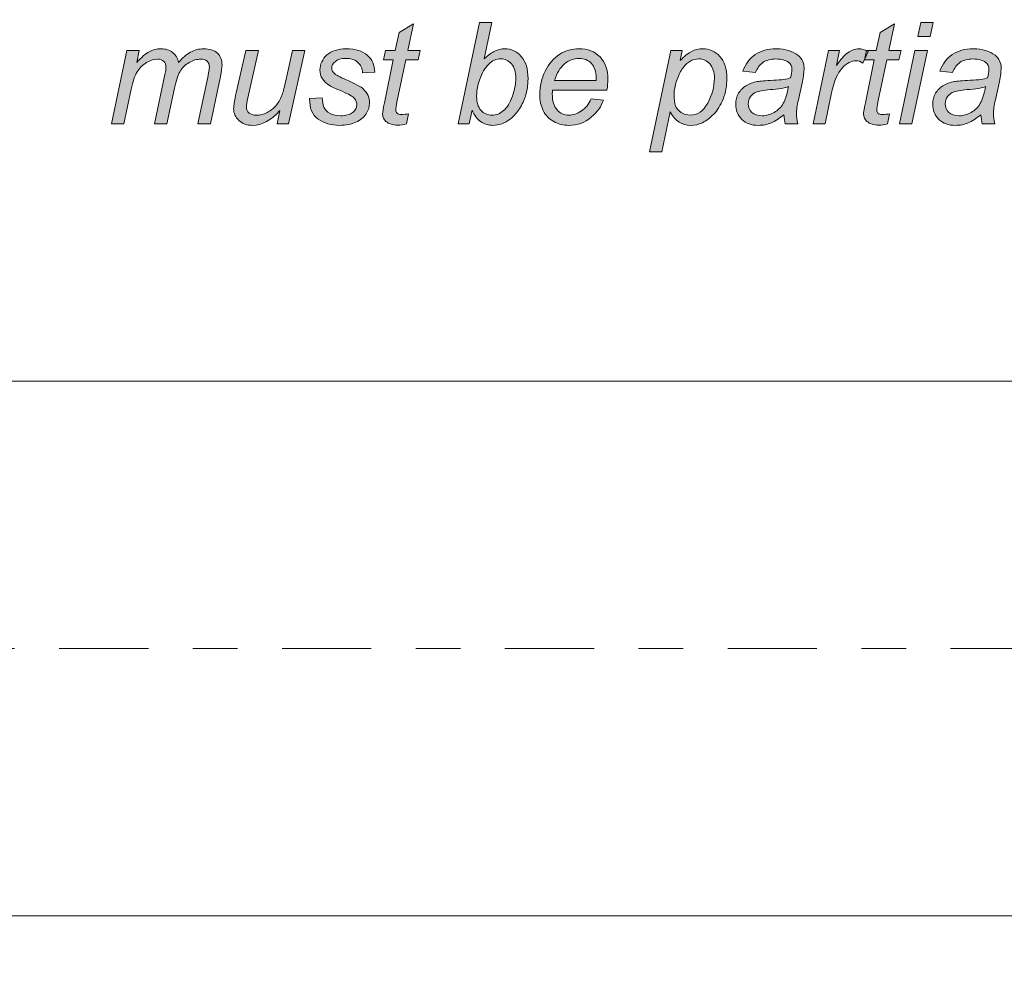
# Model space of a CAD drawing. Header units: millimetres. Extents: x 4 to 594, y -297 to -6.
# Tile 54 of 134: x 290 to 313, y -232 to -211. Entities that reach past the tile are written whole.
import ezdxf

# ---------------------------------------------------------------- set-up
doc = ezdxf.new("R2010")
doc.units = ezdxf.units.MM
doc.header["$MEASUREMENT"] = 0
doc.linetypes.add('AI-Linetype-2', pattern=[4.999955, 0.999984, -0.999984, 2.000003, -0.999984])
doc.layers.add('Layer 1', color=7, linetype='Continuous', lineweight=0)

# ---------------------------------------------------------------- blocks, each defined once
blk = doc.blocks.new('Block_20')
at = {"layer": 'Layer 1', "true_color": 0x010101, "transparency": 33554687}
h = blk.add_hatch(color=18, dxfattribs=at)
edge = h.paths.add_edge_path()
edge.add_spline(control_points=[(299.222, -212.833), (299.222, -212.833), (299.175, -213.062), (299.175, -213.062), (299.108, -213.08), (299.043, -213.089), (298.98, -213.089), (298.868, -213.089), (298.779, -213.061), (298.713, -213.006), (298.664, -212.965), (298.639, -212.908), (298.639, -212.837), (298.639, -212.801), (298.652, -212.717), (298.679, -212.587), (298.679, -212.587), (298.879, -211.628), (298.879, -211.628), (298.879, -211.628), (298.657, -211.628), (298.657, -211.628), (298.657, -211.628), (298.701, -211.412), (298.701, -211.412), (298.701, -211.412), (298.924, -211.412), (298.924, -211.412), (298.924, -211.412), (299.009, -211.008), (299.009, -211.008), (299.009, -211.008), (299.331, -210.815), (299.331, -210.815), (299.331, -210.815), (299.204, -211.412), (299.204, -211.412), (299.204, -211.412), (299.481, -211.412), (299.481, -211.412), (299.481, -211.412), (299.433, -211.628), (299.433, -211.628), (299.433, -211.628), (299.16, -211.628), (299.16, -211.628), (299.16, -211.628), (298.969, -212.54), (298.969, -212.54), (298.945, -212.656), (298.933, -212.725), (298.933, -212.748), (298.933, -212.781), (298.943, -212.807), (298.962, -212.824), (298.981, -212.842), (299.012, -212.851), (299.056, -212.851), (299.118, -212.851), (299.173, -212.845), (299.222, -212.833)], knot_values=[0, 0, 0, 0, 1, 1, 1, 2, 2, 2, 3, 3, 3, 4, 4, 4, 5, 5, 5, 6, 6, 6, 7, 7, 7, 8, 8, 8, 9, 9, 9, 10, 10, 10, 11, 11, 11, 12, 12, 12, 13, 13, 13, 14, 14, 14, 15, 15, 15, 16, 16, 16, 17, 17, 17, 18, 18, 18, 19, 19, 19, 20, 20, 20, 20], degree=3, periodic=0)
h = blk.add_hatch(color=18, dxfattribs=at)
edge = h.paths.add_edge_path()
edge.add_spline(control_points=[(300.751, -212.386), (300.751, -212.386), (300.748, -212.439), (300.748, -212.439), (300.748, -212.579), (300.781, -212.684), (300.846, -212.757), (300.912, -212.83), (300.993, -212.866), (301.09, -212.866), (301.186, -212.866), (301.274, -212.832), (301.354, -212.763), (301.434, -212.695), (301.499, -212.588), (301.551, -212.442), (301.602, -212.296), (301.628, -212.162), (301.628, -212.039), (301.628, -211.901), (301.595, -211.794), (301.531, -211.718), (301.466, -211.641), (301.385, -211.603), (301.29, -211.603), (301.192, -211.603), (301.101, -211.642), (301.019, -211.72), (300.937, -211.798), (300.868, -211.918), (300.813, -212.08), (300.771, -212.202), (300.751, -212.304), (300.751, -212.386)], knot_values=[0, 0, 0, 0, 1, 1, 1, 2, 2, 2, 3, 3, 3, 4, 4, 4, 5, 5, 5, 6, 6, 6, 7, 7, 7, 8, 8, 8, 9, 9, 9, 10, 10, 10, 11, 11, 11, 11], degree=3, periodic=0)
edge = h.paths.add_edge_path()
edge.add_spline(control_points=[(300.336, -213.06), (300.336, -213.06), (300.813, -210.787), (300.813, -210.787), (300.813, -210.787), (301.093, -210.787), (301.093, -210.787), (301.093, -210.787), (300.92, -211.6), (300.92, -211.6), (301.007, -211.518), (301.085, -211.461), (301.156, -211.428), (301.226, -211.394), (301.299, -211.377), (301.376, -211.377), (301.526, -211.377), (301.651, -211.434), (301.751, -211.549), (301.851, -211.664), (301.901, -211.83), (301.901, -212.049), (301.901, -212.194), (301.881, -212.328), (301.841, -212.448), (301.801, -212.569), (301.75, -212.67), (301.691, -212.752), (301.631, -212.834), (301.57, -212.9), (301.506, -212.949), (301.443, -212.998), (301.377, -213.034), (301.311, -213.058), (301.244, -213.083), (301.18, -213.095), (301.119, -213.095), (301.013, -213.095), (300.919, -213.067), (300.838, -213.01), (300.757, -212.954), (300.694, -212.867), (300.649, -212.751), (300.649, -212.751), (300.583, -213.06), (300.583, -213.06), (300.583, -213.06), (300.336, -213.06), (300.336, -213.06), (300.336, -213.06), (300.336, -213.06), (300.336, -213.06)], knot_values=[0, 0, 0, 0, 1, 1, 1, 2, 2, 2, 3, 3, 3, 4, 4, 4, 5, 5, 5, 6, 6, 6, 7, 7, 7, 8, 8, 8, 9, 9, 9, 10, 10, 10, 11, 11, 11, 12, 12, 12, 13, 13, 13, 14, 14, 14, 15, 15, 15, 16, 16, 16, 17, 17, 17, 17], degree=3, periodic=0)
h = blk.add_hatch(color=18, dxfattribs=at)
edge = h.paths.add_edge_path()
edge.add_spline(control_points=[(310.013, -212.833), (310.013, -212.833), (309.966, -213.062), (309.966, -213.062), (309.899, -213.08), (309.834, -213.089), (309.77, -213.089), (309.659, -213.089), (309.57, -213.061), (309.504, -213.006), (309.454, -212.965), (309.429, -212.908), (309.429, -212.837), (309.429, -212.801), (309.443, -212.717), (309.47, -212.587), (309.47, -212.587), (309.67, -211.628), (309.67, -211.628), (309.67, -211.628), (309.447, -211.628), (309.447, -211.628), (309.447, -211.628), (309.492, -211.412), (309.492, -211.412), (309.492, -211.412), (309.715, -211.412), (309.715, -211.412), (309.715, -211.412), (309.8, -211.008), (309.8, -211.008), (309.8, -211.008), (310.122, -210.815), (310.122, -210.815), (310.122, -210.815), (309.995, -211.412), (309.995, -211.412), (309.995, -211.412), (310.272, -211.412), (310.272, -211.412), (310.272, -211.412), (310.224, -211.628), (310.224, -211.628), (310.224, -211.628), (309.95, -211.628), (309.95, -211.628), (309.95, -211.628), (309.759, -212.54), (309.759, -212.54), (309.735, -212.656), (309.724, -212.725), (309.724, -212.748), (309.724, -212.781), (309.733, -212.807), (309.752, -212.824), (309.772, -212.842), (309.803, -212.851), (309.846, -212.851), (309.908, -212.851), (309.964, -212.845), (310.013, -212.833)], knot_values=[0, 0, 0, 0, 1, 1, 1, 2, 2, 2, 3, 3, 3, 4, 4, 4, 5, 5, 5, 6, 6, 6, 7, 7, 7, 8, 8, 8, 9, 9, 9, 10, 10, 10, 11, 11, 11, 12, 12, 12, 13, 13, 13, 14, 14, 14, 15, 15, 15, 16, 16, 16, 17, 17, 17, 18, 18, 18, 19, 19, 19, 20, 20, 20, 20], degree=3, periodic=0)
h = blk.add_hatch(color=18, dxfattribs=at)
edge = h.paths.add_edge_path()
edge.add_spline(control_points=[(310.236, -213.06), (310.236, -213.06), (310.582, -211.412), (310.582, -211.412), (310.582, -211.412), (310.861, -211.412), (310.861, -211.412), (310.861, -211.412), (310.516, -213.06), (310.516, -213.06), (310.516, -213.06), (310.236, -213.06), (310.236, -213.06)], knot_values=[0, 0, 0, 0, 1, 1, 1, 2, 2, 2, 3, 3, 3, 4, 4, 4, 4], degree=3, periodic=0)
edge = h.paths.add_edge_path()
edge.add_spline(control_points=[(310.647, -211.104), (310.647, -211.104), (310.713, -210.787), (310.713, -210.787), (310.713, -210.787), (310.993, -210.787), (310.993, -210.787), (310.993, -210.787), (310.926, -211.104), (310.926, -211.104), (310.926, -211.104), (310.647, -211.104), (310.647, -211.104), (310.647, -211.104), (310.647, -211.104), (310.647, -211.104)], knot_values=[0, 0, 0, 0, 1, 1, 1, 2, 2, 2, 3, 3, 3, 4, 4, 4, 5, 5, 5, 5], degree=3, periodic=0)
h = blk.add_hatch(color=18, dxfattribs=at)
edge = h.paths.add_edge_path()
edge.add_spline(control_points=[(292.553, -213.06), (292.553, -213.06), (292.899, -211.412), (292.899, -211.412), (292.899, -211.412), (293.178, -211.412), (293.178, -211.412), (293.178, -211.412), (293.121, -211.685), (293.121, -211.685), (293.226, -211.568), (293.319, -211.488), (293.402, -211.444), (293.484, -211.4), (293.573, -211.377), (293.67, -211.377), (293.773, -211.377), (293.859, -211.404), (293.928, -211.459), (293.997, -211.513), (294.042, -211.588), (294.063, -211.686), (294.148, -211.583), (294.236, -211.505), (294.329, -211.454), (294.422, -211.403), (294.52, -211.377), (294.622, -211.377), (294.76, -211.377), (294.864, -211.41), (294.933, -211.475), (295.002, -211.54), (295.036, -211.631), (295.036, -211.748), (295.036, -211.799), (295.024, -211.883), (295, -212), (295, -212), (294.774, -213.06), (294.774, -213.06), (294.774, -213.06), (294.494, -213.06), (294.494, -213.06), (294.494, -213.06), (294.723, -211.973), (294.723, -211.973), (294.742, -211.884), (294.752, -211.821), (294.752, -211.783), (294.752, -211.729), (294.735, -211.686), (294.701, -211.656), (294.666, -211.624), (294.618, -211.609), (294.556, -211.609), (294.471, -211.609), (294.386, -211.634), (294.298, -211.685), (294.211, -211.735), (294.143, -211.801), (294.095, -211.883), (294.046, -211.965), (294.004, -212.091), (293.968, -212.261), (293.968, -212.261), (293.8, -213.06), (293.8, -213.06), (293.8, -213.06), (293.52, -213.06), (293.52, -213.06), (293.52, -213.06), (293.754, -211.95), (293.754, -211.95), (293.77, -211.874), (293.779, -211.821), (293.779, -211.788), (293.779, -211.735), (293.762, -211.692), (293.728, -211.659), (293.694, -211.625), (293.65, -211.609), (293.597, -211.609), (293.517, -211.609), (293.433, -211.634), (293.345, -211.685), (293.257, -211.736), (293.186, -211.806), (293.131, -211.896), (293.076, -211.986), (293.031, -212.114), (292.996, -212.282), (292.996, -212.282), (292.832, -213.06), (292.832, -213.06), (292.832, -213.06), (292.553, -213.06), (292.553, -213.06)], knot_values=[0, 0, 0, 0, 1, 1, 1, 2, 2, 2, 3, 3, 3, 4, 4, 4, 5, 5, 5, 6, 6, 6, 7, 7, 7, 8, 8, 8, 9, 9, 9, 10, 10, 10, 11, 11, 11, 12, 12, 12, 13, 13, 13, 14, 14, 14, 15, 15, 15, 16, 16, 16, 17, 17, 17, 18, 18, 18, 19, 19, 19, 20, 20, 20, 21, 21, 21, 22, 22, 22, 23, 23, 23, 24, 24, 24, 25, 25, 25, 26, 26, 26, 27, 27, 27, 28, 28, 28, 29, 29, 29, 30, 30, 30, 31, 31, 31, 32, 32, 32, 32], degree=3, periodic=0)
h = blk.add_hatch(color=18, dxfattribs=at)
edge = h.paths.add_edge_path()
edge.add_spline(control_points=[(297.002, -212.495), (297.002, -212.495), (297.285, -212.479), (297.285, -212.479), (297.285, -212.559), (297.297, -212.628), (297.322, -212.685), (297.347, -212.742), (297.392, -212.789), (297.459, -212.825), (297.525, -212.861), (297.603, -212.879), (297.691, -212.879), (297.815, -212.879), (297.907, -212.854), (297.969, -212.804), (298.031, -212.755), (298.062, -212.697), (298.062, -212.629), (298.062, -212.581), (298.043, -212.535), (298.007, -212.492), (297.968, -212.448), (297.876, -212.395), (297.729, -212.331), (297.581, -212.268), (297.487, -212.224), (297.445, -212.198), (297.375, -212.156), (297.323, -212.106), (297.287, -212.048), (297.252, -211.991), (297.234, -211.926), (297.234, -211.851), (297.234, -211.721), (297.286, -211.61), (297.389, -211.516), (297.493, -211.424), (297.637, -211.377), (297.823, -211.377), (298.029, -211.377), (298.187, -211.425), (298.295, -211.521), (298.403, -211.616), (298.458, -211.742), (298.463, -211.898), (298.463, -211.898), (298.189, -211.917), (298.189, -211.917), (298.185, -211.818), (298.15, -211.739), (298.084, -211.681), (298.018, -211.622), (297.925, -211.593), (297.805, -211.593), (297.707, -211.593), (297.632, -211.615), (297.579, -211.66), (297.525, -211.705), (297.498, -211.753), (297.498, -211.805), (297.498, -211.856), (297.522, -211.902), (297.568, -211.941), (297.599, -211.968), (297.678, -212.01), (297.807, -212.065), (298.021, -212.158), (298.156, -212.231), (298.211, -212.285), (298.3, -212.37), (298.345, -212.474), (298.345, -212.597), (298.345, -212.679), (298.32, -212.758), (298.27, -212.837), (298.22, -212.915), (298.143, -212.978), (298.041, -213.025), (297.938, -213.072), (297.817, -213.095), (297.677, -213.095), (297.487, -213.095), (297.326, -213.048), (297.192, -212.954), (297.059, -212.86), (296.996, -212.707), (297.002, -212.495)], knot_values=[0, 0, 0, 0, 1, 1, 1, 2, 2, 2, 3, 3, 3, 4, 4, 4, 5, 5, 5, 6, 6, 6, 7, 7, 7, 8, 8, 8, 9, 9, 9, 10, 10, 10, 11, 11, 11, 12, 12, 12, 13, 13, 13, 14, 14, 14, 15, 15, 15, 16, 16, 16, 17, 17, 17, 18, 18, 18, 19, 19, 19, 20, 20, 20, 21, 21, 21, 22, 22, 22, 23, 23, 23, 24, 24, 24, 25, 25, 25, 26, 26, 26, 27, 27, 27, 28, 28, 28, 29, 29, 29, 29], degree=3, periodic=0)
h = blk.add_hatch(color=18, dxfattribs=at)
edge = h.paths.add_edge_path()
edge.add_spline(control_points=[(302.497, -212.089), (302.497, -212.089), (303.428, -212.089), (303.428, -212.089), (303.429, -212.06), (303.429, -212.039), (303.429, -212.027), (303.429, -211.887), (303.394, -211.779), (303.323, -211.705), (303.252, -211.63), (303.161, -211.593), (303.05, -211.593), (302.929, -211.593), (302.819, -211.634), (302.72, -211.716), (302.62, -211.799), (302.547, -211.923), (302.497, -212.089)], knot_values=[0, 0, 0, 0, 1, 1, 1, 2, 2, 2, 3, 3, 3, 4, 4, 4, 5, 5, 5, 6, 6, 6, 6], degree=3, periodic=0)
edge = h.paths.add_edge_path()
edge.add_spline(control_points=[(303.319, -212.501), (303.319, -212.501), (303.593, -212.527), (303.593, -212.527), (303.553, -212.662), (303.462, -212.79), (303.321, -212.912), (303.179, -213.034), (303.01, -213.095), (302.814, -213.095), (302.691, -213.095), (302.579, -213.067), (302.477, -213.011), (302.374, -212.954), (302.296, -212.873), (302.243, -212.765), (302.189, -212.658), (302.163, -212.536), (302.163, -212.399), (302.163, -212.219), (302.205, -212.045), (302.288, -211.876), (302.372, -211.708), (302.48, -211.582), (302.612, -211.5), (302.746, -211.418), (302.889, -211.377), (303.044, -211.377), (303.241, -211.377), (303.399, -211.438), (303.517, -211.56), (303.634, -211.681), (303.693, -211.847), (303.693, -212.057), (303.693, -212.138), (303.686, -212.22), (303.672, -212.304), (303.672, -212.304), (302.452, -212.304), (302.452, -212.304), (302.448, -212.337), (302.446, -212.365), (302.446, -212.391), (302.446, -212.546), (302.481, -212.663), (302.553, -212.745), (302.624, -212.826), (302.712, -212.866), (302.815, -212.866), (302.911, -212.866), (303.007, -212.835), (303.1, -212.772), (303.194, -212.71), (303.267, -212.619), (303.319, -212.501), (303.319, -212.501), (303.319, -212.501), (303.319, -212.501)], knot_values=[0, 0, 0, 0, 1, 1, 1, 2, 2, 2, 3, 3, 3, 4, 4, 4, 5, 5, 5, 6, 6, 6, 7, 7, 7, 8, 8, 8, 9, 9, 9, 10, 10, 10, 11, 11, 11, 12, 12, 12, 13, 13, 13, 14, 14, 14, 15, 15, 15, 16, 16, 16, 17, 17, 17, 18, 18, 18, 19, 19, 19, 19], degree=3, periodic=0)
h = blk.add_hatch(color=18, dxfattribs=at)
edge = h.paths.add_edge_path()
edge.add_spline(control_points=[(305.18, -212.388), (305.18, -212.511), (305.189, -212.595), (305.206, -212.643), (305.232, -212.71), (305.275, -212.764), (305.334, -212.804), (305.394, -212.846), (305.462, -212.866), (305.54, -212.866), (305.702, -212.866), (305.833, -212.776), (305.933, -212.594), (306.033, -212.413), (306.083, -212.228), (306.083, -212.039), (306.083, -211.9), (306.05, -211.793), (305.982, -211.716), (305.915, -211.641), (305.832, -211.603), (305.732, -211.603), (305.66, -211.603), (305.594, -211.622), (305.533, -211.659), (305.471, -211.697), (305.414, -211.754), (305.362, -211.829), (305.309, -211.904), (305.266, -211.995), (305.231, -212.104), (305.197, -212.213), (305.18, -212.308), (305.18, -212.388)], knot_values=[0, 0, 0, 0, 1, 1, 1, 2, 2, 2, 3, 3, 3, 4, 4, 4, 5, 5, 5, 6, 6, 6, 7, 7, 7, 8, 8, 8, 9, 9, 9, 10, 10, 10, 11, 11, 11, 11], degree=3, periodic=0)
edge = h.paths.add_edge_path()
edge.add_spline(control_points=[(304.626, -213.692), (304.626, -213.692), (305.103, -211.412), (305.103, -211.412), (305.103, -211.412), (305.363, -211.412), (305.363, -211.412), (305.363, -211.412), (305.315, -211.643), (305.315, -211.643), (305.411, -211.543), (305.497, -211.474), (305.574, -211.435), (305.65, -211.396), (305.73, -211.377), (305.816, -211.377), (305.973, -211.377), (306.104, -211.434), (306.208, -211.548), (306.311, -211.663), (306.363, -211.826), (306.363, -212.038), (306.363, -212.209), (306.334, -212.365), (306.277, -212.506), (306.22, -212.647), (306.15, -212.76), (306.067, -212.846), (305.984, -212.931), (305.9, -212.994), (305.815, -213.035), (305.73, -213.075), (305.642, -213.095), (305.553, -213.095), (305.355, -213.095), (305.201, -212.994), (305.092, -212.793), (305.092, -212.793), (304.905, -213.692), (304.905, -213.692), (304.905, -213.692), (304.626, -213.692), (304.626, -213.692), (304.626, -213.692), (304.626, -213.692), (304.626, -213.692)], knot_values=[0, 0, 0, 0, 1, 1, 1, 2, 2, 2, 3, 3, 3, 4, 4, 4, 5, 5, 5, 6, 6, 6, 7, 7, 7, 8, 8, 8, 9, 9, 9, 10, 10, 10, 11, 11, 11, 12, 12, 12, 13, 13, 13, 14, 14, 14, 15, 15, 15, 15], degree=3, periodic=0)
h = blk.add_hatch(color=18, dxfattribs=at)
edge = h.paths.add_edge_path()
edge.add_spline(control_points=[(307.745, -212.225), (307.705, -212.24), (307.663, -212.253), (307.618, -212.26), (307.572, -212.269), (307.496, -212.278), (307.391, -212.287), (307.227, -212.301), (307.112, -212.32), (307.044, -212.342), (306.977, -212.364), (306.926, -212.4), (306.892, -212.448), (306.858, -212.497), (306.841, -212.55), (306.841, -212.609), (306.841, -212.688), (306.868, -212.753), (306.923, -212.803), (306.977, -212.854), (307.054, -212.879), (307.155, -212.879), (307.248, -212.879), (307.338, -212.855), (307.424, -212.806), (307.51, -212.756), (307.577, -212.688), (307.628, -212.6), (307.678, -212.512), (307.717, -212.387), (307.745, -212.225)], knot_values=[0, 0, 0, 0, 1, 1, 1, 2, 2, 2, 3, 3, 3, 4, 4, 4, 5, 5, 5, 6, 6, 6, 7, 7, 7, 8, 8, 8, 9, 9, 9, 10, 10, 10, 10], degree=3, periodic=0)
edge = h.paths.add_edge_path()
edge.add_spline(control_points=[(307.64, -212.855), (307.542, -212.939), (307.448, -213), (307.358, -213.038), (307.268, -213.076), (307.172, -213.095), (307.069, -213.095), (306.917, -213.095), (306.794, -213.051), (306.701, -212.961), (306.608, -212.872), (306.561, -212.758), (306.561, -212.619), (306.561, -212.527), (306.582, -212.446), (306.624, -212.375), (306.666, -212.304), (306.721, -212.248), (306.79, -212.205), (306.86, -212.162), (306.945, -212.131), (307.046, -212.113), (307.109, -212.1), (307.23, -212.091), (307.407, -212.083), (307.584, -212.076), (307.711, -212.057), (307.788, -212.028), (307.81, -211.951), (307.821, -211.887), (307.821, -211.837), (307.821, -211.772), (307.797, -211.721), (307.749, -211.683), (307.684, -211.632), (307.588, -211.606), (307.462, -211.606), (307.344, -211.606), (307.247, -211.632), (307.171, -211.684), (307.095, -211.737), (307.041, -211.811), (307.006, -211.908), (307.006, -211.908), (306.723, -211.882), (306.723, -211.882), (306.781, -211.719), (306.873, -211.594), (306.998, -211.507), (307.124, -211.421), (307.283, -211.377), (307.474, -211.377), (307.678, -211.377), (307.839, -211.426), (307.958, -211.523), (308.049, -211.595), (308.095, -211.69), (308.095, -211.805), (308.095, -211.893), (308.082, -211.994), (308.056, -212.11), (308.056, -212.11), (307.966, -212.519), (307.966, -212.519), (307.937, -212.649), (307.923, -212.755), (307.923, -212.837), (307.923, -212.889), (307.934, -212.963), (307.957, -213.06), (307.957, -213.06), (307.672, -213.06), (307.672, -213.06), (307.657, -213.006), (307.646, -212.938), (307.64, -212.855), (307.64, -212.855), (307.64, -212.855), (307.64, -212.855)], knot_values=[0, 0, 0, 0, 1, 1, 1, 2, 2, 2, 3, 3, 3, 4, 4, 4, 5, 5, 5, 6, 6, 6, 7, 7, 7, 8, 8, 8, 9, 9, 9, 10, 10, 10, 11, 11, 11, 12, 12, 12, 13, 13, 13, 14, 14, 14, 15, 15, 15, 16, 16, 16, 17, 17, 17, 18, 18, 18, 19, 19, 19, 20, 20, 20, 21, 21, 21, 22, 22, 22, 23, 23, 23, 24, 24, 24, 25, 25, 25, 26, 26, 26, 26], degree=3, periodic=0)
h = blk.add_hatch(color=18, dxfattribs=at)
edge = h.paths.add_edge_path()
edge.add_spline(control_points=[(308.299, -213.06), (308.299, -213.06), (308.642, -211.412), (308.642, -211.412), (308.642, -211.412), (308.893, -211.412), (308.893, -211.412), (308.893, -211.412), (308.822, -211.749), (308.822, -211.749), (308.908, -211.623), (308.991, -211.529), (309.073, -211.468), (309.154, -211.407), (309.237, -211.377), (309.322, -211.377), (309.378, -211.377), (309.447, -211.397), (309.529, -211.438), (309.529, -211.438), (309.414, -211.698), (309.414, -211.698), (309.365, -211.662), (309.312, -211.644), (309.254, -211.644), (309.155, -211.644), (309.054, -211.699), (308.95, -211.809), (308.846, -211.918), (308.764, -212.115), (308.704, -212.4), (308.704, -212.4), (308.566, -213.06), (308.566, -213.06), (308.566, -213.06), (308.299, -213.06), (308.299, -213.06)], knot_values=[0, 0, 0, 0, 1, 1, 1, 2, 2, 2, 3, 3, 3, 4, 4, 4, 5, 5, 5, 6, 6, 6, 7, 7, 7, 8, 8, 8, 9, 9, 9, 10, 10, 10, 11, 11, 11, 12, 12, 12, 12], degree=3, periodic=0)
h = blk.add_hatch(color=18, dxfattribs=at)
edge = h.paths.add_edge_path()
edge.add_spline(control_points=[(312.165, -212.225), (312.126, -212.24), (312.083, -212.253), (312.038, -212.26), (311.993, -212.269), (311.917, -212.278), (311.811, -212.287), (311.647, -212.301), (311.532, -212.32), (311.465, -212.342), (311.398, -212.364), (311.347, -212.4), (311.313, -212.448), (311.278, -212.497), (311.261, -212.55), (311.261, -212.609), (311.261, -212.688), (311.288, -212.753), (311.343, -212.803), (311.397, -212.854), (311.474, -212.879), (311.575, -212.879), (311.669, -212.879), (311.758, -212.855), (311.844, -212.806), (311.93, -212.756), (311.998, -212.688), (312.048, -212.6), (312.098, -212.512), (312.137, -212.387), (312.165, -212.225)], knot_values=[0, 0, 0, 0, 1, 1, 1, 2, 2, 2, 3, 3, 3, 4, 4, 4, 5, 5, 5, 6, 6, 6, 7, 7, 7, 8, 8, 8, 9, 9, 9, 10, 10, 10, 10], degree=3, periodic=0)
edge = h.paths.add_edge_path()
edge.add_spline(control_points=[(312.06, -212.855), (311.962, -212.939), (311.868, -213), (311.779, -213.038), (311.689, -213.076), (311.592, -213.095), (311.489, -213.095), (311.337, -213.095), (311.215, -213.051), (311.121, -212.961), (311.028, -212.872), (310.981, -212.758), (310.981, -212.619), (310.981, -212.527), (311.002, -212.446), (311.044, -212.375), (311.086, -212.304), (311.142, -212.248), (311.211, -212.205), (311.28, -212.162), (311.365, -212.131), (311.466, -212.113), (311.53, -212.1), (311.65, -212.091), (311.827, -212.083), (312.004, -212.076), (312.132, -212.057), (312.208, -212.028), (312.23, -211.951), (312.241, -211.887), (312.241, -211.837), (312.241, -211.772), (312.217, -211.721), (312.17, -211.683), (312.104, -211.632), (312.008, -211.606), (311.882, -211.606), (311.764, -211.606), (311.667, -211.632), (311.591, -211.684), (311.516, -211.737), (311.461, -211.811), (311.427, -211.908), (311.427, -211.908), (311.143, -211.882), (311.143, -211.882), (311.201, -211.719), (311.293, -211.594), (311.419, -211.507), (311.544, -211.421), (311.703, -211.377), (311.894, -211.377), (312.098, -211.377), (312.259, -211.426), (312.379, -211.523), (312.469, -211.595), (312.515, -211.69), (312.515, -211.805), (312.515, -211.893), (312.502, -211.994), (312.477, -212.11), (312.477, -212.11), (312.386, -212.519), (312.386, -212.519), (312.357, -212.649), (312.343, -212.755), (312.343, -212.837), (312.343, -212.889), (312.354, -212.963), (312.377, -213.06), (312.377, -213.06), (312.093, -213.06), (312.093, -213.06), (312.077, -213.006), (312.066, -212.938), (312.06, -212.855), (312.06, -212.855), (312.06, -212.855), (312.06, -212.855)], knot_values=[0, 0, 0, 0, 1, 1, 1, 2, 2, 2, 3, 3, 3, 4, 4, 4, 5, 5, 5, 6, 6, 6, 7, 7, 7, 8, 8, 8, 9, 9, 9, 10, 10, 10, 11, 11, 11, 12, 12, 12, 13, 13, 13, 14, 14, 14, 15, 15, 15, 16, 16, 16, 17, 17, 17, 18, 18, 18, 19, 19, 19, 20, 20, 20, 21, 21, 21, 22, 22, 22, 23, 23, 23, 24, 24, 24, 25, 25, 25, 26, 26, 26, 26], degree=3, periodic=0)
h = blk.add_hatch(color=18, dxfattribs=at)
edge = h.paths.add_edge_path()
edge.add_spline(control_points=[(296.332, -212.762), (296.134, -212.984), (295.931, -213.095), (295.724, -213.095), (295.596, -213.095), (295.493, -213.059), (295.415, -212.986), (295.336, -212.914), (295.297, -212.825), (295.297, -212.72), (295.297, -212.651), (295.317, -212.532), (295.355, -212.364), (295.355, -212.364), (295.572, -211.412), (295.572, -211.412), (295.572, -211.412), (295.854, -211.412), (295.854, -211.412), (295.854, -211.412), (295.614, -212.479), (295.614, -212.479), (295.594, -212.568), (295.584, -212.637), (295.584, -212.686), (295.584, -212.743), (295.603, -212.788), (295.642, -212.819), (295.68, -212.851), (295.737, -212.866), (295.812, -212.866), (295.892, -212.866), (295.97, -212.847), (296.046, -212.809), (296.122, -212.771), (296.188, -212.72), (296.243, -212.655), (296.298, -212.591), (296.343, -212.514), (296.378, -212.426), (296.401, -212.369), (296.428, -212.271), (296.459, -212.129), (296.459, -212.129), (296.615, -211.412), (296.615, -211.412), (296.615, -211.412), (296.895, -211.412), (296.895, -211.412), (296.895, -211.412), (296.53, -213.06), (296.53, -213.06), (296.53, -213.06), (296.27, -213.06), (296.27, -213.06), (296.27, -213.06), (296.332, -212.762), (296.332, -212.762)], knot_values=[0, 0, 0, 0, 1, 1, 1, 2, 2, 2, 3, 3, 3, 4, 4, 4, 5, 5, 5, 6, 6, 6, 7, 7, 7, 8, 8, 8, 9, 9, 9, 10, 10, 10, 11, 11, 11, 12, 12, 12, 13, 13, 13, 14, 14, 14, 15, 15, 15, 16, 16, 16, 17, 17, 17, 18, 18, 18, 19, 19, 19, 19], degree=3, periodic=0)
at = {"layer": 'Layer 1', "color": 18, "linetype": 'AI-Linetype-2', "lineweight": 20, "true_color": 0x010101}
blk.add_line((325.383, -224.83), (263.946, -224.83), dxfattribs=at)
at = {"layer": 'Layer 1', "color": 240, "lineweight": 0, "true_color": 0xed2224}
blk.add_lwpolyline([(322.404, -218.83), (322.404, -230.83), (272.404, -230.83), (272.404, -218.83)], close=True, dxfattribs=at)
blk.add_open_spline([(399.418, -192.394), (399.418, -192.394), (399.418, -257.266), (399.418, -257.266), (399.418, -258.916), (398.068, -260.266), (396.418, -260.266), (396.418, -260.266), (268.289, -260.266), (268.289, -260.266), (266.639, -260.266), (265.289, -258.916), (265.289, -257.266), (265.289, -257.266), (265.289, -192.394), (265.289, -192.394), (265.289, -190.744), (266.639, -189.394), (268.289, -189.394), (268.289, -189.394), (396.418, -189.394), (396.418, -189.394), (398.068, -189.394), (399.418, -190.744), (399.418, -192.394)], degree=3, knots=[0, 0, 0, 0, 1, 1, 1, 2, 2, 2, 3, 3, 3, 4, 4, 4, 5, 5, 5, 6, 6, 6, 7, 7, 7, 8, 8, 8, 8], dxfattribs=at)
at = {"layer": 'Layer 1'}
for points, knots in [([(299.222, -212.833), (299.222, -212.833), (299.175, -213.062), (299.175, -213.062), (299.108, -213.08), (299.043, -213.089), (298.98, -213.089), (298.868, -213.089), (298.779, -213.061), (298.713, -213.006), (298.664, -212.965), (298.639, -212.908), (298.639, -212.837), (298.639, -212.801), (298.652, -212.717), (298.679, -212.587), (298.679, -212.587), (298.879, -211.628), (298.879, -211.628), (298.879, -211.628), (298.657, -211.628), (298.657, -211.628), (298.657, -211.628), (298.701, -211.412), (298.701, -211.412), (298.701, -211.412), (298.924, -211.412), (298.924, -211.412), (298.924, -211.412), (299.009, -211.008), (299.009, -211.008), (299.009, -211.008), (299.331, -210.815), (299.331, -210.815), (299.331, -210.815), (299.204, -211.412), (299.204, -211.412), (299.204, -211.412), (299.481, -211.412), (299.481, -211.412), (299.481, -211.412), (299.433, -211.628), (299.433, -211.628), (299.433, -211.628), (299.16, -211.628), (299.16, -211.628), (299.16, -211.628), (298.969, -212.54), (298.969, -212.54), (298.945, -212.656), (298.933, -212.725), (298.933, -212.748), (298.933, -212.781), (298.943, -212.807), (298.962, -212.824), (298.981, -212.842), (299.012, -212.851), (299.056, -212.851), (299.118, -212.851), (299.173, -212.845), (299.222, -212.833)], [0, 0, 0, 0, 1, 1, 1, 2, 2, 2, 3, 3, 3, 4, 4, 4, 5, 5, 5, 6, 6, 6, 7, 7, 7, 8, 8, 8, 9, 9, 9, 10, 10, 10, 11, 11, 11, 12, 12, 12, 13, 13, 13, 14, 14, 14, 15, 15, 15, 16, 16, 16, 17, 17, 17, 18, 18, 18, 19, 19, 19, 20, 20, 20, 20]), ([(300.336, -213.06), (300.336, -213.06), (300.813, -210.787), (300.813, -210.787), (300.813, -210.787), (301.093, -210.787), (301.093, -210.787), (301.093, -210.787), (300.92, -211.6), (300.92, -211.6), (301.007, -211.518), (301.085, -211.461), (301.156, -211.428), (301.226, -211.394), (301.299, -211.377), (301.376, -211.377), (301.526, -211.377), (301.651, -211.434), (301.751, -211.549), (301.851, -211.664), (301.901, -211.83), (301.901, -212.049), (301.901, -212.194), (301.881, -212.328), (301.841, -212.448), (301.801, -212.569), (301.75, -212.67), (301.691, -212.752), (301.631, -212.834), (301.57, -212.9), (301.506, -212.949), (301.443, -212.998), (301.377, -213.034), (301.311, -213.058), (301.244, -213.083), (301.18, -213.095), (301.119, -213.095), (301.013, -213.095), (300.919, -213.067), (300.838, -213.01), (300.757, -212.954), (300.694, -212.867), (300.649, -212.751), (300.649, -212.751), (300.583, -213.06), (300.583, -213.06), (300.583, -213.06), (300.336, -213.06), (300.336, -213.06), (300.336, -213.06), (300.336, -213.06), (300.336, -213.06)], [0, 0, 0, 0, 1, 1, 1, 2, 2, 2, 3, 3, 3, 4, 4, 4, 5, 5, 5, 6, 6, 6, 7, 7, 7, 8, 8, 8, 9, 9, 9, 10, 10, 10, 11, 11, 11, 12, 12, 12, 13, 13, 13, 14, 14, 14, 15, 15, 15, 16, 16, 16, 17, 17, 17, 17]), ([(310.013, -212.833), (310.013, -212.833), (309.966, -213.062), (309.966, -213.062), (309.899, -213.08), (309.834, -213.089), (309.77, -213.089), (309.659, -213.089), (309.57, -213.061), (309.504, -213.006), (309.454, -212.965), (309.429, -212.908), (309.429, -212.837), (309.429, -212.801), (309.443, -212.717), (309.47, -212.587), (309.47, -212.587), (309.67, -211.628), (309.67, -211.628), (309.67, -211.628), (309.447, -211.628), (309.447, -211.628), (309.447, -211.628), (309.492, -211.412), (309.492, -211.412), (309.492, -211.412), (309.715, -211.412), (309.715, -211.412), (309.715, -211.412), (309.8, -211.008), (309.8, -211.008), (309.8, -211.008), (310.122, -210.815), (310.122, -210.815), (310.122, -210.815), (309.995, -211.412), (309.995, -211.412), (309.995, -211.412), (310.272, -211.412), (310.272, -211.412), (310.272, -211.412), (310.224, -211.628), (310.224, -211.628), (310.224, -211.628), (309.95, -211.628), (309.95, -211.628), (309.95, -211.628), (309.759, -212.54), (309.759, -212.54), (309.735, -212.656), (309.724, -212.725), (309.724, -212.748), (309.724, -212.781), (309.733, -212.807), (309.752, -212.824), (309.772, -212.842), (309.803, -212.851), (309.846, -212.851), (309.908, -212.851), (309.964, -212.845), (310.013, -212.833)], [0, 0, 0, 0, 1, 1, 1, 2, 2, 2, 3, 3, 3, 4, 4, 4, 5, 5, 5, 6, 6, 6, 7, 7, 7, 8, 8, 8, 9, 9, 9, 10, 10, 10, 11, 11, 11, 12, 12, 12, 13, 13, 13, 14, 14, 14, 15, 15, 15, 16, 16, 16, 17, 17, 17, 18, 18, 18, 19, 19, 19, 20, 20, 20, 20]), ([(310.647, -211.104), (310.647, -211.104), (310.713, -210.787), (310.713, -210.787), (310.713, -210.787), (310.993, -210.787), (310.993, -210.787), (310.993, -210.787), (310.926, -211.104), (310.926, -211.104), (310.926, -211.104), (310.647, -211.104), (310.647, -211.104), (310.647, -211.104), (310.647, -211.104), (310.647, -211.104)], [0, 0, 0, 0, 1, 1, 1, 2, 2, 2, 3, 3, 3, 4, 4, 4, 5, 5, 5, 5]), ([(292.553, -213.06), (292.553, -213.06), (292.899, -211.412), (292.899, -211.412), (292.899, -211.412), (293.178, -211.412), (293.178, -211.412), (293.178, -211.412), (293.121, -211.685), (293.121, -211.685), (293.226, -211.568), (293.319, -211.488), (293.402, -211.444), (293.484, -211.4), (293.573, -211.377), (293.67, -211.377), (293.773, -211.377), (293.859, -211.404), (293.928, -211.459), (293.997, -211.513), (294.042, -211.588), (294.063, -211.686), (294.148, -211.583), (294.236, -211.505), (294.329, -211.454), (294.422, -211.403), (294.52, -211.377), (294.622, -211.377), (294.76, -211.377), (294.864, -211.41), (294.933, -211.475), (295.002, -211.54), (295.036, -211.631), (295.036, -211.748), (295.036, -211.799), (295.024, -211.883), (295, -212), (295, -212), (294.774, -213.06), (294.774, -213.06), (294.774, -213.06), (294.494, -213.06), (294.494, -213.06), (294.494, -213.06), (294.723, -211.973), (294.723, -211.973), (294.742, -211.884), (294.752, -211.821), (294.752, -211.783), (294.752, -211.729), (294.735, -211.686), (294.701, -211.656), (294.666, -211.624), (294.618, -211.609), (294.556, -211.609), (294.471, -211.609), (294.386, -211.634), (294.298, -211.685), (294.211, -211.735), (294.143, -211.801), (294.095, -211.883), (294.046, -211.965), (294.004, -212.091), (293.968, -212.261), (293.968, -212.261), (293.8, -213.06), (293.8, -213.06), (293.8, -213.06), (293.52, -213.06), (293.52, -213.06), (293.52, -213.06), (293.754, -211.95), (293.754, -211.95), (293.77, -211.874), (293.779, -211.821), (293.779, -211.788), (293.779, -211.735), (293.762, -211.692), (293.728, -211.659), (293.694, -211.625), (293.65, -211.609), (293.597, -211.609), (293.517, -211.609), (293.433, -211.634), (293.345, -211.685), (293.257, -211.736), (293.186, -211.806), (293.131, -211.896), (293.076, -211.986), (293.031, -212.114), (292.996, -212.282), (292.996, -212.282), (292.832, -213.06), (292.832, -213.06), (292.832, -213.06), (292.553, -213.06), (292.553, -213.06)], [0, 0, 0, 0, 1, 1, 1, 2, 2, 2, 3, 3, 3, 4, 4, 4, 5, 5, 5, 6, 6, 6, 7, 7, 7, 8, 8, 8, 9, 9, 9, 10, 10, 10, 11, 11, 11, 12, 12, 12, 13, 13, 13, 14, 14, 14, 15, 15, 15, 16, 16, 16, 17, 17, 17, 18, 18, 18, 19, 19, 19, 20, 20, 20, 21, 21, 21, 22, 22, 22, 23, 23, 23, 24, 24, 24, 25, 25, 25, 26, 26, 26, 27, 27, 27, 28, 28, 28, 29, 29, 29, 30, 30, 30, 31, 31, 31, 32, 32, 32, 32]), ([(297.002, -212.495), (297.002, -212.495), (297.285, -212.479), (297.285, -212.479), (297.285, -212.559), (297.297, -212.628), (297.322, -212.685), (297.347, -212.742), (297.392, -212.789), (297.459, -212.825), (297.525, -212.861), (297.603, -212.879), (297.691, -212.879), (297.815, -212.879), (297.907, -212.854), (297.969, -212.804), (298.031, -212.755), (298.062, -212.697), (298.062, -212.629), (298.062, -212.581), (298.043, -212.535), (298.007, -212.492), (297.968, -212.448), (297.876, -212.395), (297.729, -212.331), (297.581, -212.268), (297.487, -212.224), (297.445, -212.198), (297.375, -212.156), (297.323, -212.106), (297.287, -212.048), (297.252, -211.991), (297.234, -211.926), (297.234, -211.851), (297.234, -211.721), (297.286, -211.61), (297.389, -211.516), (297.493, -211.424), (297.637, -211.377), (297.823, -211.377), (298.029, -211.377), (298.187, -211.425), (298.295, -211.521), (298.403, -211.616), (298.458, -211.742), (298.463, -211.898), (298.463, -211.898), (298.189, -211.917), (298.189, -211.917), (298.185, -211.818), (298.15, -211.739), (298.084, -211.681), (298.018, -211.622), (297.925, -211.593), (297.805, -211.593), (297.707, -211.593), (297.632, -211.615), (297.579, -211.66), (297.525, -211.705), (297.498, -211.753), (297.498, -211.805), (297.498, -211.856), (297.522, -211.902), (297.568, -211.941), (297.599, -211.968), (297.678, -212.01), (297.807, -212.065), (298.021, -212.158), (298.156, -212.231), (298.211, -212.285), (298.3, -212.37), (298.345, -212.474), (298.345, -212.597), (298.345, -212.679), (298.32, -212.758), (298.27, -212.837), (298.22, -212.915), (298.143, -212.978), (298.041, -213.025), (297.938, -213.072), (297.817, -213.095), (297.677, -213.095), (297.487, -213.095), (297.326, -213.048), (297.192, -212.954), (297.059, -212.86), (296.996, -212.707), (297.002, -212.495)], [0, 0, 0, 0, 1, 1, 1, 2, 2, 2, 3, 3, 3, 4, 4, 4, 5, 5, 5, 6, 6, 6, 7, 7, 7, 8, 8, 8, 9, 9, 9, 10, 10, 10, 11, 11, 11, 12, 12, 12, 13, 13, 13, 14, 14, 14, 15, 15, 15, 16, 16, 16, 17, 17, 17, 18, 18, 18, 19, 19, 19, 20, 20, 20, 21, 21, 21, 22, 22, 22, 23, 23, 23, 24, 24, 24, 25, 25, 25, 26, 26, 26, 27, 27, 27, 28, 28, 28, 29, 29, 29, 29]), ([(303.319, -212.501), (303.319, -212.501), (303.593, -212.527), (303.593, -212.527), (303.553, -212.662), (303.462, -212.79), (303.321, -212.912), (303.179, -213.034), (303.01, -213.095), (302.814, -213.095), (302.691, -213.095), (302.579, -213.067), (302.477, -213.011), (302.374, -212.954), (302.296, -212.873), (302.243, -212.765), (302.189, -212.658), (302.163, -212.536), (302.163, -212.399), (302.163, -212.219), (302.205, -212.045), (302.288, -211.876), (302.372, -211.708), (302.48, -211.582), (302.612, -211.5), (302.746, -211.418), (302.889, -211.377), (303.044, -211.377), (303.241, -211.377), (303.399, -211.438), (303.517, -211.56), (303.634, -211.681), (303.693, -211.847), (303.693, -212.057), (303.693, -212.138), (303.686, -212.22), (303.672, -212.304), (303.672, -212.304), (302.452, -212.304), (302.452, -212.304), (302.448, -212.337), (302.446, -212.365), (302.446, -212.391), (302.446, -212.546), (302.481, -212.663), (302.553, -212.745), (302.624, -212.826), (302.712, -212.866), (302.815, -212.866), (302.911, -212.866), (303.007, -212.835), (303.1, -212.772), (303.194, -212.71), (303.267, -212.619), (303.319, -212.501), (303.319, -212.501), (303.319, -212.501), (303.319, -212.501)], [0, 0, 0, 0, 1, 1, 1, 2, 2, 2, 3, 3, 3, 4, 4, 4, 5, 5, 5, 6, 6, 6, 7, 7, 7, 8, 8, 8, 9, 9, 9, 10, 10, 10, 11, 11, 11, 12, 12, 12, 13, 13, 13, 14, 14, 14, 15, 15, 15, 16, 16, 16, 17, 17, 17, 18, 18, 18, 19, 19, 19, 19]), ([(304.626, -213.692), (304.626, -213.692), (305.103, -211.412), (305.103, -211.412), (305.103, -211.412), (305.363, -211.412), (305.363, -211.412), (305.363, -211.412), (305.315, -211.643), (305.315, -211.643), (305.411, -211.543), (305.497, -211.474), (305.574, -211.435), (305.65, -211.396), (305.73, -211.377), (305.816, -211.377), (305.973, -211.377), (306.104, -211.434), (306.208, -211.548), (306.311, -211.663), (306.363, -211.826), (306.363, -212.038), (306.363, -212.209), (306.334, -212.365), (306.277, -212.506), (306.22, -212.647), (306.15, -212.76), (306.067, -212.846), (305.984, -212.931), (305.9, -212.994), (305.815, -213.035), (305.73, -213.075), (305.642, -213.095), (305.553, -213.095), (305.355, -213.095), (305.201, -212.994), (305.092, -212.793), (305.092, -212.793), (304.905, -213.692), (304.905, -213.692), (304.905, -213.692), (304.626, -213.692), (304.626, -213.692), (304.626, -213.692), (304.626, -213.692), (304.626, -213.692)], [0, 0, 0, 0, 1, 1, 1, 2, 2, 2, 3, 3, 3, 4, 4, 4, 5, 5, 5, 6, 6, 6, 7, 7, 7, 8, 8, 8, 9, 9, 9, 10, 10, 10, 11, 11, 11, 12, 12, 12, 13, 13, 13, 14, 14, 14, 15, 15, 15, 15]), ([(307.64, -212.855), (307.542, -212.939), (307.448, -213), (307.358, -213.038), (307.268, -213.076), (307.172, -213.095), (307.069, -213.095), (306.917, -213.095), (306.794, -213.051), (306.701, -212.961), (306.608, -212.872), (306.561, -212.758), (306.561, -212.619), (306.561, -212.527), (306.582, -212.446), (306.624, -212.375), (306.666, -212.304), (306.721, -212.248), (306.79, -212.205), (306.86, -212.162), (306.945, -212.131), (307.046, -212.113), (307.109, -212.1), (307.23, -212.091), (307.407, -212.083), (307.584, -212.076), (307.711, -212.057), (307.788, -212.028), (307.81, -211.951), (307.821, -211.887), (307.821, -211.837), (307.821, -211.772), (307.797, -211.721), (307.749, -211.683), (307.684, -211.632), (307.588, -211.606), (307.462, -211.606), (307.344, -211.606), (307.247, -211.632), (307.171, -211.684), (307.095, -211.737), (307.041, -211.811), (307.006, -211.908), (307.006, -211.908), (306.723, -211.882), (306.723, -211.882), (306.781, -211.719), (306.873, -211.594), (306.998, -211.507), (307.124, -211.421), (307.283, -211.377), (307.474, -211.377), (307.678, -211.377), (307.839, -211.426), (307.958, -211.523), (308.049, -211.595), (308.095, -211.69), (308.095, -211.805), (308.095, -211.893), (308.082, -211.994), (308.056, -212.11), (308.056, -212.11), (307.966, -212.519), (307.966, -212.519), (307.937, -212.649), (307.923, -212.755), (307.923, -212.837), (307.923, -212.889), (307.934, -212.963), (307.957, -213.06), (307.957, -213.06), (307.672, -213.06), (307.672, -213.06), (307.657, -213.006), (307.646, -212.938), (307.64, -212.855), (307.64, -212.855), (307.64, -212.855), (307.64, -212.855)], [0, 0, 0, 0, 1, 1, 1, 2, 2, 2, 3, 3, 3, 4, 4, 4, 5, 5, 5, 6, 6, 6, 7, 7, 7, 8, 8, 8, 9, 9, 9, 10, 10, 10, 11, 11, 11, 12, 12, 12, 13, 13, 13, 14, 14, 14, 15, 15, 15, 16, 16, 16, 17, 17, 17, 18, 18, 18, 19, 19, 19, 20, 20, 20, 21, 21, 21, 22, 22, 22, 23, 23, 23, 24, 24, 24, 25, 25, 25, 26, 26, 26, 26]), ([(308.299, -213.06), (308.299, -213.06), (308.642, -211.412), (308.642, -211.412), (308.642, -211.412), (308.893, -211.412), (308.893, -211.412), (308.893, -211.412), (308.822, -211.749), (308.822, -211.749), (308.908, -211.623), (308.991, -211.529), (309.073, -211.468), (309.154, -211.407), (309.237, -211.377), (309.322, -211.377), (309.378, -211.377), (309.447, -211.397), (309.529, -211.438), (309.529, -211.438), (309.414, -211.698), (309.414, -211.698), (309.365, -211.662), (309.312, -211.644), (309.254, -211.644), (309.155, -211.644), (309.054, -211.699), (308.95, -211.809), (308.846, -211.918), (308.764, -212.115), (308.704, -212.4), (308.704, -212.4), (308.566, -213.06), (308.566, -213.06), (308.566, -213.06), (308.299, -213.06), (308.299, -213.06)], [0, 0, 0, 0, 1, 1, 1, 2, 2, 2, 3, 3, 3, 4, 4, 4, 5, 5, 5, 6, 6, 6, 7, 7, 7, 8, 8, 8, 9, 9, 9, 10, 10, 10, 11, 11, 11, 12, 12, 12, 12]), ([(312.06, -212.855), (311.962, -212.939), (311.868, -213), (311.779, -213.038), (311.689, -213.076), (311.592, -213.095), (311.489, -213.095), (311.337, -213.095), (311.215, -213.051), (311.121, -212.961), (311.028, -212.872), (310.981, -212.758), (310.981, -212.619), (310.981, -212.527), (311.002, -212.446), (311.044, -212.375), (311.086, -212.304), (311.142, -212.248), (311.211, -212.205), (311.28, -212.162), (311.365, -212.131), (311.466, -212.113), (311.53, -212.1), (311.65, -212.091), (311.827, -212.083), (312.004, -212.076), (312.132, -212.057), (312.208, -212.028), (312.23, -211.951), (312.241, -211.887), (312.241, -211.837), (312.241, -211.772), (312.217, -211.721), (312.17, -211.683), (312.104, -211.632), (312.008, -211.606), (311.882, -211.606), (311.764, -211.606), (311.667, -211.632), (311.591, -211.684), (311.516, -211.737), (311.461, -211.811), (311.427, -211.908), (311.427, -211.908), (311.143, -211.882), (311.143, -211.882), (311.201, -211.719), (311.293, -211.594), (311.419, -211.507), (311.544, -211.421), (311.703, -211.377), (311.894, -211.377), (312.098, -211.377), (312.259, -211.426), (312.379, -211.523), (312.469, -211.595), (312.515, -211.69), (312.515, -211.805), (312.515, -211.893), (312.502, -211.994), (312.477, -212.11), (312.477, -212.11), (312.386, -212.519), (312.386, -212.519), (312.357, -212.649), (312.343, -212.755), (312.343, -212.837), (312.343, -212.889), (312.354, -212.963), (312.377, -213.06), (312.377, -213.06), (312.093, -213.06), (312.093, -213.06), (312.077, -213.006), (312.066, -212.938), (312.06, -212.855), (312.06, -212.855), (312.06, -212.855), (312.06, -212.855)], [0, 0, 0, 0, 1, 1, 1, 2, 2, 2, 3, 3, 3, 4, 4, 4, 5, 5, 5, 6, 6, 6, 7, 7, 7, 8, 8, 8, 9, 9, 9, 10, 10, 10, 11, 11, 11, 12, 12, 12, 13, 13, 13, 14, 14, 14, 15, 15, 15, 16, 16, 16, 17, 17, 17, 18, 18, 18, 19, 19, 19, 20, 20, 20, 21, 21, 21, 22, 22, 22, 23, 23, 23, 24, 24, 24, 25, 25, 25, 26, 26, 26, 26]), ([(296.332, -212.762), (296.134, -212.984), (295.931, -213.095), (295.724, -213.095), (295.596, -213.095), (295.493, -213.059), (295.415, -212.986), (295.336, -212.914), (295.297, -212.825), (295.297, -212.72), (295.297, -212.651), (295.317, -212.532), (295.355, -212.364), (295.355, -212.364), (295.572, -211.412), (295.572, -211.412), (295.572, -211.412), (295.854, -211.412), (295.854, -211.412), (295.854, -211.412), (295.614, -212.479), (295.614, -212.479), (295.594, -212.568), (295.584, -212.637), (295.584, -212.686), (295.584, -212.743), (295.603, -212.788), (295.642, -212.819), (295.68, -212.851), (295.737, -212.866), (295.812, -212.866), (295.892, -212.866), (295.97, -212.847), (296.046, -212.809), (296.122, -212.771), (296.188, -212.72), (296.243, -212.655), (296.298, -212.591), (296.343, -212.514), (296.378, -212.426), (296.401, -212.369), (296.428, -212.271), (296.459, -212.129), (296.459, -212.129), (296.615, -211.412), (296.615, -211.412), (296.615, -211.412), (296.895, -211.412), (296.895, -211.412), (296.895, -211.412), (296.53, -213.06), (296.53, -213.06), (296.53, -213.06), (296.27, -213.06), (296.27, -213.06), (296.27, -213.06), (296.332, -212.762), (296.332, -212.762)], [0, 0, 0, 0, 1, 1, 1, 2, 2, 2, 3, 3, 3, 4, 4, 4, 5, 5, 5, 6, 6, 6, 7, 7, 7, 8, 8, 8, 9, 9, 9, 10, 10, 10, 11, 11, 11, 12, 12, 12, 13, 13, 13, 14, 14, 14, 15, 15, 15, 16, 16, 16, 17, 17, 17, 18, 18, 18, 19, 19, 19, 19]), ([(300.751, -212.386), (300.751, -212.386), (300.748, -212.439), (300.748, -212.439), (300.748, -212.579), (300.781, -212.684), (300.846, -212.757), (300.912, -212.83), (300.993, -212.866), (301.09, -212.866), (301.186, -212.866), (301.274, -212.832), (301.354, -212.763), (301.434, -212.695), (301.499, -212.588), (301.551, -212.442), (301.602, -212.296), (301.628, -212.162), (301.628, -212.039), (301.628, -211.901), (301.595, -211.794), (301.531, -211.718), (301.466, -211.641), (301.385, -211.603), (301.29, -211.603), (301.192, -211.603), (301.101, -211.642), (301.019, -211.72), (300.937, -211.798), (300.868, -211.918), (300.813, -212.08), (300.771, -212.202), (300.751, -212.304), (300.751, -212.386)], [0, 0, 0, 0, 1, 1, 1, 2, 2, 2, 3, 3, 3, 4, 4, 4, 5, 5, 5, 6, 6, 6, 7, 7, 7, 8, 8, 8, 9, 9, 9, 10, 10, 10, 11, 11, 11, 11]), ([(302.497, -212.089), (302.497, -212.089), (303.428, -212.089), (303.428, -212.089), (303.429, -212.06), (303.429, -212.039), (303.429, -212.027), (303.429, -211.887), (303.394, -211.779), (303.323, -211.705), (303.252, -211.63), (303.161, -211.593), (303.05, -211.593), (302.929, -211.593), (302.819, -211.634), (302.72, -211.716), (302.62, -211.799), (302.547, -211.923), (302.497, -212.089)], [0, 0, 0, 0, 1, 1, 1, 2, 2, 2, 3, 3, 3, 4, 4, 4, 5, 5, 5, 6, 6, 6, 6]), ([(305.18, -212.388), (305.18, -212.511), (305.189, -212.595), (305.206, -212.643), (305.232, -212.71), (305.275, -212.764), (305.334, -212.804), (305.394, -212.846), (305.462, -212.866), (305.54, -212.866), (305.702, -212.866), (305.833, -212.776), (305.933, -212.594), (306.033, -212.413), (306.083, -212.228), (306.083, -212.039), (306.083, -211.9), (306.05, -211.793), (305.982, -211.716), (305.915, -211.641), (305.832, -211.603), (305.732, -211.603), (305.66, -211.603), (305.594, -211.622), (305.533, -211.659), (305.471, -211.697), (305.414, -211.754), (305.362, -211.829), (305.309, -211.904), (305.266, -211.995), (305.231, -212.104), (305.197, -212.213), (305.18, -212.308), (305.18, -212.388)], [0, 0, 0, 0, 1, 1, 1, 2, 2, 2, 3, 3, 3, 4, 4, 4, 5, 5, 5, 6, 6, 6, 7, 7, 7, 8, 8, 8, 9, 9, 9, 10, 10, 10, 11, 11, 11, 11]), ([(310.236, -213.06), (310.236, -213.06), (310.582, -211.412), (310.582, -211.412), (310.582, -211.412), (310.861, -211.412), (310.861, -211.412), (310.861, -211.412), (310.516, -213.06), (310.516, -213.06), (310.516, -213.06), (310.236, -213.06), (310.236, -213.06)], [0, 0, 0, 0, 1, 1, 1, 2, 2, 2, 3, 3, 3, 4, 4, 4, 4]), ([(307.745, -212.225), (307.705, -212.24), (307.663, -212.253), (307.618, -212.26), (307.572, -212.269), (307.496, -212.278), (307.391, -212.287), (307.227, -212.301), (307.112, -212.32), (307.044, -212.342), (306.977, -212.364), (306.926, -212.4), (306.892, -212.448), (306.858, -212.497), (306.841, -212.55), (306.841, -212.609), (306.841, -212.688), (306.868, -212.753), (306.923, -212.803), (306.977, -212.854), (307.054, -212.879), (307.155, -212.879), (307.248, -212.879), (307.338, -212.855), (307.424, -212.806), (307.51, -212.756), (307.577, -212.688), (307.628, -212.6), (307.678, -212.512), (307.717, -212.387), (307.745, -212.225)], [0, 0, 0, 0, 1, 1, 1, 2, 2, 2, 3, 3, 3, 4, 4, 4, 5, 5, 5, 6, 6, 6, 7, 7, 7, 8, 8, 8, 9, 9, 9, 10, 10, 10, 10]), ([(312.165, -212.225), (312.126, -212.24), (312.083, -212.253), (312.038, -212.26), (311.993, -212.269), (311.917, -212.278), (311.811, -212.287), (311.647, -212.301), (311.532, -212.32), (311.465, -212.342), (311.398, -212.364), (311.347, -212.4), (311.313, -212.448), (311.278, -212.497), (311.261, -212.55), (311.261, -212.609), (311.261, -212.688), (311.288, -212.753), (311.343, -212.803), (311.397, -212.854), (311.474, -212.879), (311.575, -212.879), (311.669, -212.879), (311.758, -212.855), (311.844, -212.806), (311.93, -212.756), (311.998, -212.688), (312.048, -212.6), (312.098, -212.512), (312.137, -212.387), (312.165, -212.225)], [0, 0, 0, 0, 1, 1, 1, 2, 2, 2, 3, 3, 3, 4, 4, 4, 5, 5, 5, 6, 6, 6, 7, 7, 7, 8, 8, 8, 9, 9, 9, 10, 10, 10, 10])]:
    blk.add_open_spline(points, degree=3, knots=knots, dxfattribs=at)
blk = doc.blocks.new('Block_0')
at = {"layer": 'Layer 1'}
blk.add_blockref('Block_20', (0, 0), dxfattribs=at)

msp = doc.modelspace()

# ---------------------------------------------------------------- block references
at = {"layer": 'Layer 1'}
msp.add_blockref('Block_0', (0, 0), dxfattribs=at)

doc.saveas('drawing.dxf')
